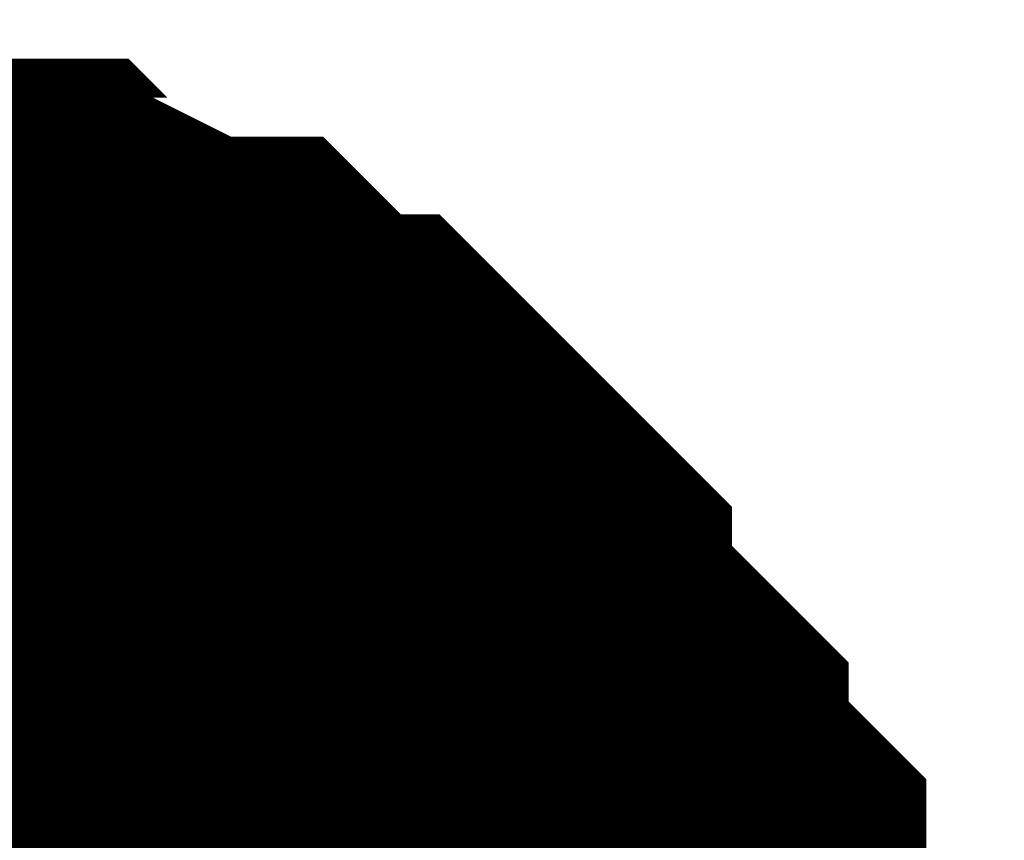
# Model space of a CAD drawing. Header units: inches. Extents: x 0 to 292, y 0 to 193.
# Tile 65 of 189: x 111.805 to 112.298, y 88.716 to 89.127. Entities that reach past the tile are written whole.
import ezdxf

# ---------------------------------------------------------------- set-up
doc = ezdxf.new("R2010")
doc.units = ezdxf.units.IN
doc.layers.add('Sheet', color=255, linetype='Continuous')

msp = doc.modelspace()

# ---------------------------------------------------------------- linework, layer by layer
at = {"layer": 'Sheet'}
for points in [[(111.64174, 88.97694, 0.29972, 0.29972, 0), (111.66123, 88.97694, 0.29972, 0.29972, 0), (111.70019, 88.97694, 0.29972, 0.29972, 0), (111.71968, 88.97694, 0.29972, 0.29972, 0), (111.73916, 88.95745, 0.29972, 0.29972, 0), (111.77813, 88.95745, 0.29972, 0.29972, 0), (111.79761, 88.95745, 0.29972, 0.29972, 0), (111.8171, 88.93796, 0.29972, 0.29972, 0), (111.83658, 88.93796, 0.29972, 0.29972, 0), (111.87555, 88.91847, 0.29972, 0.29972, 0), (111.89503, 88.91847, 0.29972, 0.29972, 0), (111.91451, 88.89897, 0.29972, 0.29972, 0), (111.934, 88.87948, 0.29972, 0.29972, 0), (111.95348, 88.87948, 0.29972, 0.29972, 0), (111.97297, 88.85999, 0.29972, 0.29972, 0), (111.99245, 88.8405, 0.29972, 0.29972, 0), (112.01193, 88.82101, 0.29972, 0.29972, 0), (112.01193, 88.80152, 0.29972, 0.29972, 0), (112.03142, 88.78203, 0.29972, 0.29972, 0), (112.0509, 88.76254, 0.29972, 0.29972, 0), (112.07038, 88.74305, 0.29972, 0.29972, 0), (112.07038, 88.72355, 0.29972, 0.29972, 0), (112.08987, 88.70406, 0.29972, 0.29972, 0), (112.10935, 88.68457, 0.29972, 0.29972, 0), (112.10935, 88.66508, 0.29972, 0.29972, 0), (112.10935, 88.64559, 0.29972, 0.29972, 0), (112.12884, 88.6261, 0.29972, 0.29972, 0), (112.12884, 88.58712, 0.29972, 0.29972, 0), (112.12884, 88.56763, 0.29972, 0.29972, 0), (112.14832, 88.54813, 0.29972, 0.29972, 0)], [(111.64174, 88.97694, 0.29972, 0.29972, 0), (111.66123, 88.97694, 0.29972, 0.29972, 0), (111.70019, 88.97694, 0.29972, 0.29972, 0), (111.71968, 88.97694, 0.29972, 0.29972, 0), (111.73916, 88.95745, 0.29972, 0.29972, 0), (111.77813, 88.95745, 0.29972, 0.29972, 0), (111.79761, 88.95745, 0.29972, 0.29972, 0), (111.8171, 88.93796, 0.29972, 0.29972, 0), (111.83658, 88.93796, 0.29972, 0.29972, 0), (111.87555, 88.91847, 0.29972, 0.29972, 0), (111.89503, 88.91847, 0.29972, 0.29972, 0), (111.91451, 88.89897, 0.29972, 0.29972, 0), (111.934, 88.87948, 0.29972, 0.29972, 0), (111.95348, 88.87948, 0.29972, 0.29972, 0), (111.97297, 88.85999, 0.29972, 0.29972, 0), (111.99245, 88.8405, 0.29972, 0.29972, 0), (112.01193, 88.82101, 0.29972, 0.29972, 0), (112.01193, 88.80152, 0.29972, 0.29972, 0), (112.03142, 88.78203, 0.29972, 0.29972, 0), (112.0509, 88.76254, 0.29972, 0.29972, 0), (112.07038, 88.74305, 0.29972, 0.29972, 0), (112.07038, 88.72355, 0.29972, 0.29972, 0), (112.08987, 88.70406, 0.29972, 0.29972, 0), (112.10935, 88.68457, 0.29972, 0.29972, 0), (112.10935, 88.66508, 0.29972, 0.29972, 0), (112.10935, 88.64559, 0.29972, 0.29972, 0), (112.12884, 88.6261, 0.29972, 0.29972, 0), (112.12884, 88.58712, 0.29972, 0.29972, 0), (112.12884, 88.56763, 0.29972, 0.29972, 0), (112.14832, 88.54813, 0.29972, 0.29972, 0)], [(111.64174, 88.97694, 0.29972, 0.29972, 0), (111.66123, 88.97694, 0.29972, 0.29972, 0), (111.70019, 88.97694, 0.29972, 0.29972, 0), (111.71968, 88.97694, 0.29972, 0.29972, 0), (111.73916, 88.95745, 0.29972, 0.29972, 0), (111.77813, 88.95745, 0.29972, 0.29972, 0), (111.79761, 88.95745, 0.29972, 0.29972, 0), (111.8171, 88.93796, 0.29972, 0.29972, 0), (111.83658, 88.93796, 0.29972, 0.29972, 0), (111.87555, 88.91847, 0.29972, 0.29972, 0), (111.89503, 88.91847, 0.29972, 0.29972, 0), (111.91451, 88.89897, 0.29972, 0.29972, 0), (111.934, 88.87948, 0.29972, 0.29972, 0), (111.95348, 88.87948, 0.29972, 0.29972, 0), (111.97297, 88.85999, 0.29972, 0.29972, 0), (111.99245, 88.8405, 0.29972, 0.29972, 0), (112.01193, 88.82101, 0.29972, 0.29972, 0), (112.01193, 88.80152, 0.29972, 0.29972, 0), (112.03142, 88.78203, 0.29972, 0.29972, 0), (112.0509, 88.76254, 0.29972, 0.29972, 0), (112.07038, 88.74305, 0.29972, 0.29972, 0), (112.07038, 88.72355, 0.29972, 0.29972, 0), (112.08987, 88.70406, 0.29972, 0.29972, 0), (112.10935, 88.68457, 0.29972, 0.29972, 0), (112.10935, 88.66508, 0.29972, 0.29972, 0), (112.10935, 88.64559, 0.29972, 0.29972, 0), (112.12884, 88.6261, 0.29972, 0.29972, 0), (112.12884, 88.58712, 0.29972, 0.29972, 0), (112.12884, 88.56763, 0.29972, 0.29972, 0), (112.14832, 88.54813, 0.29972, 0.29972, 0)], [(111.64174, 88.97694, 0.29972, 0.29972, 0), (111.66123, 88.97694, 0.29972, 0.29972, 0), (111.70019, 88.97694, 0.29972, 0.29972, 0), (111.71968, 88.97694, 0.29972, 0.29972, 0), (111.73916, 88.95745, 0.29972, 0.29972, 0), (111.77813, 88.95745, 0.29972, 0.29972, 0), (111.79761, 88.95745, 0.29972, 0.29972, 0), (111.8171, 88.93796, 0.29972, 0.29972, 0), (111.83658, 88.93796, 0.29972, 0.29972, 0), (111.87555, 88.91847, 0.29972, 0.29972, 0), (111.89503, 88.91847, 0.29972, 0.29972, 0), (111.91451, 88.89897, 0.29972, 0.29972, 0), (111.934, 88.87948, 0.29972, 0.29972, 0), (111.95348, 88.87948, 0.29972, 0.29972, 0), (111.97297, 88.85999, 0.29972, 0.29972, 0), (111.99245, 88.8405, 0.29972, 0.29972, 0), (112.01193, 88.82101, 0.29972, 0.29972, 0), (112.01193, 88.80152, 0.29972, 0.29972, 0), (112.03142, 88.78203, 0.29972, 0.29972, 0), (112.0509, 88.76254, 0.29972, 0.29972, 0), (112.07038, 88.74305, 0.29972, 0.29972, 0), (112.07038, 88.72355, 0.29972, 0.29972, 0), (112.08987, 88.70406, 0.29972, 0.29972, 0), (112.10935, 88.68457, 0.29972, 0.29972, 0), (112.10935, 88.66508, 0.29972, 0.29972, 0), (112.10935, 88.64559, 0.29972, 0.29972, 0), (112.12884, 88.6261, 0.29972, 0.29972, 0), (112.12884, 88.58712, 0.29972, 0.29972, 0), (112.12884, 88.56763, 0.29972, 0.29972, 0), (112.14832, 88.54813, 0.29972, 0.29972, 0)], [(111.64174, 88.97694, 0.29972, 0.29972, 0), (111.66123, 88.97694, 0.29972, 0.29972, 0), (111.70019, 88.97694, 0.29972, 0.29972, 0), (111.71968, 88.97694, 0.29972, 0.29972, 0), (111.73916, 88.95745, 0.29972, 0.29972, 0), (111.77813, 88.95745, 0.29972, 0.29972, 0), (111.79761, 88.95745, 0.29972, 0.29972, 0), (111.8171, 88.93796, 0.29972, 0.29972, 0), (111.83658, 88.93796, 0.29972, 0.29972, 0), (111.87555, 88.91847, 0.29972, 0.29972, 0), (111.89503, 88.91847, 0.29972, 0.29972, 0), (111.91451, 88.89897, 0.29972, 0.29972, 0), (111.934, 88.87948, 0.29972, 0.29972, 0), (111.95348, 88.87948, 0.29972, 0.29972, 0), (111.97297, 88.85999, 0.29972, 0.29972, 0), (111.99245, 88.8405, 0.29972, 0.29972, 0), (112.01193, 88.82101, 0.29972, 0.29972, 0), (112.01193, 88.80152, 0.29972, 0.29972, 0), (112.03142, 88.78203, 0.29972, 0.29972, 0), (112.0509, 88.76254, 0.29972, 0.29972, 0), (112.07038, 88.74305, 0.29972, 0.29972, 0), (112.07038, 88.72355, 0.29972, 0.29972, 0), (112.08987, 88.70406, 0.29972, 0.29972, 0), (112.10935, 88.68457, 0.29972, 0.29972, 0), (112.10935, 88.66508, 0.29972, 0.29972, 0), (112.10935, 88.64559, 0.29972, 0.29972, 0), (112.12884, 88.6261, 0.29972, 0.29972, 0), (112.12884, 88.58712, 0.29972, 0.29972, 0), (112.12884, 88.56763, 0.29972, 0.29972, 0), (112.14832, 88.54813, 0.29972, 0.29972, 0)], [(111.64174, 88.97694, 0.29972, 0.29972, 0), (111.66123, 88.97694, 0.29972, 0.29972, 0), (111.70019, 88.97694, 0.29972, 0.29972, 0), (111.71968, 88.97694, 0.29972, 0.29972, 0), (111.73916, 88.95745, 0.29972, 0.29972, 0), (111.77813, 88.95745, 0.29972, 0.29972, 0), (111.79761, 88.95745, 0.29972, 0.29972, 0), (111.8171, 88.93796, 0.29972, 0.29972, 0), (111.83658, 88.93796, 0.29972, 0.29972, 0), (111.87555, 88.91847, 0.29972, 0.29972, 0), (111.89503, 88.91847, 0.29972, 0.29972, 0), (111.91451, 88.89897, 0.29972, 0.29972, 0), (111.934, 88.87948, 0.29972, 0.29972, 0), (111.95348, 88.87948, 0.29972, 0.29972, 0), (111.97297, 88.85999, 0.29972, 0.29972, 0), (111.99245, 88.8405, 0.29972, 0.29972, 0), (112.01193, 88.82101, 0.29972, 0.29972, 0), (112.01193, 88.80152, 0.29972, 0.29972, 0), (112.03142, 88.78203, 0.29972, 0.29972, 0), (112.0509, 88.76254, 0.29972, 0.29972, 0), (112.07038, 88.74305, 0.29972, 0.29972, 0), (112.07038, 88.72355, 0.29972, 0.29972, 0), (112.08987, 88.70406, 0.29972, 0.29972, 0), (112.10935, 88.68457, 0.29972, 0.29972, 0), (112.10935, 88.66508, 0.29972, 0.29972, 0), (112.10935, 88.64559, 0.29972, 0.29972, 0), (112.12884, 88.6261, 0.29972, 0.29972, 0), (112.12884, 88.58712, 0.29972, 0.29972, 0), (112.12884, 88.56763, 0.29972, 0.29972, 0), (112.14832, 88.54813, 0.29972, 0.29972, 0)], [(111.64174, 88.97694, 0.29972, 0.29972, 0), (111.66123, 88.97694, 0.29972, 0.29972, 0), (111.70019, 88.97694, 0.29972, 0.29972, 0), (111.71968, 88.97694, 0.29972, 0.29972, 0), (111.73916, 88.95745, 0.29972, 0.29972, 0), (111.77813, 88.95745, 0.29972, 0.29972, 0), (111.79761, 88.95745, 0.29972, 0.29972, 0), (111.8171, 88.93796, 0.29972, 0.29972, 0), (111.83658, 88.93796, 0.29972, 0.29972, 0), (111.87555, 88.91847, 0.29972, 0.29972, 0), (111.89503, 88.91847, 0.29972, 0.29972, 0), (111.91451, 88.89897, 0.29972, 0.29972, 0), (111.934, 88.87948, 0.29972, 0.29972, 0), (111.95348, 88.87948, 0.29972, 0.29972, 0), (111.97297, 88.85999, 0.29972, 0.29972, 0), (111.99245, 88.8405, 0.29972, 0.29972, 0), (112.01193, 88.82101, 0.29972, 0.29972, 0), (112.01193, 88.80152, 0.29972, 0.29972, 0), (112.03142, 88.78203, 0.29972, 0.29972, 0), (112.0509, 88.76254, 0.29972, 0.29972, 0), (112.07038, 88.74305, 0.29972, 0.29972, 0), (112.07038, 88.72355, 0.29972, 0.29972, 0), (112.08987, 88.70406, 0.29972, 0.29972, 0), (112.10935, 88.68457, 0.29972, 0.29972, 0), (112.10935, 88.66508, 0.29972, 0.29972, 0), (112.10935, 88.64559, 0.29972, 0.29972, 0), (112.12884, 88.6261, 0.29972, 0.29972, 0), (112.12884, 88.58712, 0.29972, 0.29972, 0), (112.12884, 88.56763, 0.29972, 0.29972, 0), (112.14832, 88.54813, 0.29972, 0.29972, 0)], [(111.64174, 88.97694, 0.29972, 0.29972, 0), (111.66123, 88.97694, 0.29972, 0.29972, 0), (111.70019, 88.97694, 0.29972, 0.29972, 0), (111.71968, 88.97694, 0.29972, 0.29972, 0), (111.73916, 88.95745, 0.29972, 0.29972, 0), (111.77813, 88.95745, 0.29972, 0.29972, 0), (111.79761, 88.95745, 0.29972, 0.29972, 0), (111.8171, 88.93796, 0.29972, 0.29972, 0), (111.83658, 88.93796, 0.29972, 0.29972, 0), (111.87555, 88.91847, 0.29972, 0.29972, 0), (111.89503, 88.91847, 0.29972, 0.29972, 0), (111.91451, 88.89897, 0.29972, 0.29972, 0), (111.934, 88.87948, 0.29972, 0.29972, 0), (111.95348, 88.87948, 0.29972, 0.29972, 0), (111.97297, 88.85999, 0.29972, 0.29972, 0), (111.99245, 88.8405, 0.29972, 0.29972, 0), (112.01193, 88.82101, 0.29972, 0.29972, 0), (112.01193, 88.80152, 0.29972, 0.29972, 0), (112.03142, 88.78203, 0.29972, 0.29972, 0), (112.0509, 88.76254, 0.29972, 0.29972, 0), (112.07038, 88.74305, 0.29972, 0.29972, 0), (112.07038, 88.72355, 0.29972, 0.29972, 0), (112.08987, 88.70406, 0.29972, 0.29972, 0), (112.10935, 88.68457, 0.29972, 0.29972, 0), (112.10935, 88.66508, 0.29972, 0.29972, 0), (112.10935, 88.64559, 0.29972, 0.29972, 0), (112.12884, 88.6261, 0.29972, 0.29972, 0), (112.12884, 88.58712, 0.29972, 0.29972, 0), (112.12884, 88.56763, 0.29972, 0.29972, 0), (112.14832, 88.54813, 0.29972, 0.29972, 0)], [(111.64174, 88.97694, 0.29972, 0.29972, 0), (111.66123, 88.97694, 0.29972, 0.29972, 0), (111.70019, 88.97694, 0.29972, 0.29972, 0), (111.71968, 88.97694, 0.29972, 0.29972, 0), (111.73916, 88.95745, 0.29972, 0.29972, 0), (111.77813, 88.95745, 0.29972, 0.29972, 0), (111.79761, 88.95745, 0.29972, 0.29972, 0), (111.8171, 88.93796, 0.29972, 0.29972, 0), (111.83658, 88.93796, 0.29972, 0.29972, 0), (111.87555, 88.91847, 0.29972, 0.29972, 0), (111.89503, 88.91847, 0.29972, 0.29972, 0), (111.91451, 88.89897, 0.29972, 0.29972, 0), (111.934, 88.87948, 0.29972, 0.29972, 0), (111.95348, 88.87948, 0.29972, 0.29972, 0), (111.97297, 88.85999, 0.29972, 0.29972, 0), (111.99245, 88.8405, 0.29972, 0.29972, 0), (112.01193, 88.82101, 0.29972, 0.29972, 0), (112.01193, 88.80152, 0.29972, 0.29972, 0), (112.03142, 88.78203, 0.29972, 0.29972, 0), (112.0509, 88.76254, 0.29972, 0.29972, 0), (112.07038, 88.74305, 0.29972, 0.29972, 0), (112.07038, 88.72355, 0.29972, 0.29972, 0), (112.08987, 88.70406, 0.29972, 0.29972, 0), (112.10935, 88.68457, 0.29972, 0.29972, 0), (112.10935, 88.66508, 0.29972, 0.29972, 0), (112.10935, 88.64559, 0.29972, 0.29972, 0), (112.12884, 88.6261, 0.29972, 0.29972, 0), (112.12884, 88.58712, 0.29972, 0.29972, 0), (112.12884, 88.56763, 0.29972, 0.29972, 0), (112.14832, 88.54813, 0.29972, 0.29972, 0)], [(111.73916, 88.95745, 0.09906, 0.09906, 0), (111.77813, 88.95745, 0.09906, 0.09906, 0), (111.79761, 88.95745, 0.09906, 0.09906, 0), (111.8171, 88.93796, 0.09906, 0.09906, 0), (111.83658, 88.93796, 0.09906, 0.09906, 0), (111.87555, 88.91847, 0.09906, 0.09906, 0), (111.89503, 88.91847, 0.09906, 0.09906, 0), (111.91451, 88.89897, 0.09906, 0.09906, 0), (111.934, 88.87948, 0.09906, 0.09906, 0), (111.95348, 88.87948, 0.09906, 0.09906, 0), (111.97297, 88.85999, 0.09906, 0.09906, 0), (111.99245, 88.8405, 0.09906, 0.09906, 0), (112.01193, 88.82101, 0.09906, 0.09906, 0), (112.01193, 88.80152, 0.09906, 0.09906, 0), (112.03142, 88.78203, 0.09906, 0.09906, 0), (112.0509, 88.76254, 0.09906, 0.09906, 0), (112.07038, 88.74305, 0.09906, 0.09906, 0), (112.07038, 88.72355, 0.09906, 0.09906, 0), (112.08987, 88.70406, 0.09906, 0.09906, 0), (112.10935, 88.68457, 0.09906, 0.09906, 0), (112.10935, 88.66508, 0.09906, 0.09906, 0)], [(111.73916, 88.95745, 0.09906, 0.09906, 0), (111.77813, 88.95745, 0.09906, 0.09906, 0), (111.79761, 88.95745, 0.09906, 0.09906, 0), (111.8171, 88.93796, 0.09906, 0.09906, 0), (111.83658, 88.93796, 0.09906, 0.09906, 0), (111.87555, 88.91847, 0.09906, 0.09906, 0), (111.89503, 88.91847, 0.09906, 0.09906, 0), (111.91451, 88.89897, 0.09906, 0.09906, 0), (111.934, 88.87948, 0.09906, 0.09906, 0), (111.95348, 88.87948, 0.09906, 0.09906, 0), (111.97297, 88.85999, 0.09906, 0.09906, 0), (111.99245, 88.8405, 0.09906, 0.09906, 0), (112.01193, 88.82101, 0.09906, 0.09906, 0), (112.01193, 88.80152, 0.09906, 0.09906, 0), (112.03142, 88.78203, 0.09906, 0.09906, 0), (112.0509, 88.76254, 0.09906, 0.09906, 0), (112.07038, 88.74305, 0.09906, 0.09906, 0), (112.07038, 88.72355, 0.09906, 0.09906, 0), (112.08987, 88.70406, 0.09906, 0.09906, 0), (112.10935, 88.68457, 0.09906, 0.09906, 0), (112.10935, 88.66508, 0.09906, 0.09906, 0)], [(111.73916, 88.95745, 0.09906, 0.09906, 0), (111.77813, 88.95745, 0.09906, 0.09906, 0), (111.79761, 88.95745, 0.09906, 0.09906, 0), (111.8171, 88.93796, 0.09906, 0.09906, 0), (111.83658, 88.93796, 0.09906, 0.09906, 0), (111.87555, 88.91847, 0.09906, 0.09906, 0), (111.89503, 88.91847, 0.09906, 0.09906, 0), (111.91451, 88.89897, 0.09906, 0.09906, 0), (111.934, 88.87948, 0.09906, 0.09906, 0), (111.95348, 88.87948, 0.09906, 0.09906, 0), (111.97297, 88.85999, 0.09906, 0.09906, 0), (111.99245, 88.8405, 0.09906, 0.09906, 0), (112.01193, 88.82101, 0.09906, 0.09906, 0), (112.01193, 88.80152, 0.09906, 0.09906, 0), (112.03142, 88.78203, 0.09906, 0.09906, 0), (112.0509, 88.76254, 0.09906, 0.09906, 0), (112.07038, 88.74305, 0.09906, 0.09906, 0), (112.07038, 88.72355, 0.09906, 0.09906, 0), (112.08987, 88.70406, 0.09906, 0.09906, 0), (112.10935, 88.68457, 0.09906, 0.09906, 0), (112.10935, 88.66508, 0.09906, 0.09906, 0)], [(111.73916, 88.95745, 0.09906, 0.09906, 0), (111.77813, 88.95745, 0.09906, 0.09906, 0), (111.79761, 88.95745, 0.09906, 0.09906, 0), (111.8171, 88.93796, 0.09906, 0.09906, 0), (111.83658, 88.93796, 0.09906, 0.09906, 0), (111.87555, 88.91847, 0.09906, 0.09906, 0), (111.89503, 88.91847, 0.09906, 0.09906, 0), (111.91451, 88.89897, 0.09906, 0.09906, 0), (111.934, 88.87948, 0.09906, 0.09906, 0), (111.95348, 88.87948, 0.09906, 0.09906, 0), (111.97297, 88.85999, 0.09906, 0.09906, 0), (111.99245, 88.8405, 0.09906, 0.09906, 0), (112.01193, 88.82101, 0.09906, 0.09906, 0), (112.01193, 88.80152, 0.09906, 0.09906, 0), (112.03142, 88.78203, 0.09906, 0.09906, 0), (112.0509, 88.76254, 0.09906, 0.09906, 0), (112.07038, 88.74305, 0.09906, 0.09906, 0), (112.07038, 88.72355, 0.09906, 0.09906, 0), (112.08987, 88.70406, 0.09906, 0.09906, 0), (112.10935, 88.68457, 0.09906, 0.09906, 0), (112.10935, 88.66508, 0.09906, 0.09906, 0)], [(111.73916, 88.95745, 0.09906, 0.09906, 0), (111.77813, 88.95745, 0.09906, 0.09906, 0), (111.79761, 88.95745, 0.09906, 0.09906, 0), (111.8171, 88.93796, 0.09906, 0.09906, 0), (111.83658, 88.93796, 0.09906, 0.09906, 0), (111.87555, 88.91847, 0.09906, 0.09906, 0), (111.89503, 88.91847, 0.09906, 0.09906, 0), (111.91451, 88.89897, 0.09906, 0.09906, 0), (111.934, 88.87948, 0.09906, 0.09906, 0), (111.95348, 88.87948, 0.09906, 0.09906, 0), (111.97297, 88.85999, 0.09906, 0.09906, 0), (111.99245, 88.8405, 0.09906, 0.09906, 0), (112.01193, 88.82101, 0.09906, 0.09906, 0), (112.01193, 88.80152, 0.09906, 0.09906, 0), (112.03142, 88.78203, 0.09906, 0.09906, 0), (112.0509, 88.76254, 0.09906, 0.09906, 0), (112.07038, 88.74305, 0.09906, 0.09906, 0), (112.07038, 88.72355, 0.09906, 0.09906, 0), (112.08987, 88.70406, 0.09906, 0.09906, 0), (112.10935, 88.68457, 0.09906, 0.09906, 0), (112.10935, 88.66508, 0.09906, 0.09906, 0)], [(111.73916, 88.95745, 0.09906, 0.09906, 0), (111.77813, 88.95745, 0.09906, 0.09906, 0), (111.79761, 88.95745, 0.09906, 0.09906, 0), (111.8171, 88.93796, 0.09906, 0.09906, 0), (111.83658, 88.93796, 0.09906, 0.09906, 0), (111.87555, 88.91847, 0.09906, 0.09906, 0), (111.89503, 88.91847, 0.09906, 0.09906, 0), (111.91451, 88.89897, 0.09906, 0.09906, 0), (111.934, 88.87948, 0.09906, 0.09906, 0), (111.95348, 88.87948, 0.09906, 0.09906, 0), (111.97297, 88.85999, 0.09906, 0.09906, 0), (111.99245, 88.8405, 0.09906, 0.09906, 0), (112.01193, 88.82101, 0.09906, 0.09906, 0), (112.01193, 88.80152, 0.09906, 0.09906, 0), (112.03142, 88.78203, 0.09906, 0.09906, 0), (112.0509, 88.76254, 0.09906, 0.09906, 0), (112.07038, 88.74305, 0.09906, 0.09906, 0), (112.07038, 88.72355, 0.09906, 0.09906, 0), (112.08987, 88.70406, 0.09906, 0.09906, 0), (112.10935, 88.68457, 0.09906, 0.09906, 0), (112.10935, 88.66508, 0.09906, 0.09906, 0)], [(111.73916, 88.95745, 0.09906, 0.09906, 0), (111.77813, 88.95745, 0.09906, 0.09906, 0), (111.79761, 88.95745, 0.09906, 0.09906, 0), (111.8171, 88.93796, 0.09906, 0.09906, 0), (111.83658, 88.93796, 0.09906, 0.09906, 0), (111.87555, 88.91847, 0.09906, 0.09906, 0), (111.89503, 88.91847, 0.09906, 0.09906, 0), (111.91451, 88.89897, 0.09906, 0.09906, 0), (111.934, 88.87948, 0.09906, 0.09906, 0), (111.95348, 88.87948, 0.09906, 0.09906, 0), (111.97297, 88.85999, 0.09906, 0.09906, 0), (111.99245, 88.8405, 0.09906, 0.09906, 0), (112.01193, 88.82101, 0.09906, 0.09906, 0), (112.01193, 88.80152, 0.09906, 0.09906, 0), (112.03142, 88.78203, 0.09906, 0.09906, 0), (112.0509, 88.76254, 0.09906, 0.09906, 0), (112.07038, 88.74305, 0.09906, 0.09906, 0), (112.07038, 88.72355, 0.09906, 0.09906, 0), (112.08987, 88.70406, 0.09906, 0.09906, 0), (112.10935, 88.68457, 0.09906, 0.09906, 0), (112.10935, 88.66508, 0.09906, 0.09906, 0)], [(111.73916, 88.95745, 0.09906, 0.09906, 0), (111.77813, 88.95745, 0.09906, 0.09906, 0), (111.79761, 88.95745, 0.09906, 0.09906, 0), (111.8171, 88.93796, 0.09906, 0.09906, 0), (111.83658, 88.93796, 0.09906, 0.09906, 0), (111.87555, 88.91847, 0.09906, 0.09906, 0), (111.89503, 88.91847, 0.09906, 0.09906, 0), (111.91451, 88.89897, 0.09906, 0.09906, 0), (111.934, 88.87948, 0.09906, 0.09906, 0), (111.95348, 88.87948, 0.09906, 0.09906, 0), (111.97297, 88.85999, 0.09906, 0.09906, 0), (111.99245, 88.8405, 0.09906, 0.09906, 0), (112.01193, 88.82101, 0.09906, 0.09906, 0), (112.01193, 88.80152, 0.09906, 0.09906, 0), (112.03142, 88.78203, 0.09906, 0.09906, 0), (112.0509, 88.76254, 0.09906, 0.09906, 0), (112.07038, 88.74305, 0.09906, 0.09906, 0), (112.07038, 88.72355, 0.09906, 0.09906, 0), (112.08987, 88.70406, 0.09906, 0.09906, 0), (112.10935, 88.68457, 0.09906, 0.09906, 0), (112.10935, 88.66508, 0.09906, 0.09906, 0)], [(111.73916, 88.95745, 0.09906, 0.09906, 0), (111.77813, 88.95745, 0.09906, 0.09906, 0), (111.79761, 88.95745, 0.09906, 0.09906, 0), (111.8171, 88.93796, 0.09906, 0.09906, 0), (111.83658, 88.93796, 0.09906, 0.09906, 0), (111.87555, 88.91847, 0.09906, 0.09906, 0), (111.89503, 88.91847, 0.09906, 0.09906, 0), (111.91451, 88.89897, 0.09906, 0.09906, 0), (111.934, 88.87948, 0.09906, 0.09906, 0), (111.95348, 88.87948, 0.09906, 0.09906, 0), (111.97297, 88.85999, 0.09906, 0.09906, 0), (111.99245, 88.8405, 0.09906, 0.09906, 0), (112.01193, 88.82101, 0.09906, 0.09906, 0), (112.01193, 88.80152, 0.09906, 0.09906, 0), (112.03142, 88.78203, 0.09906, 0.09906, 0), (112.0509, 88.76254, 0.09906, 0.09906, 0), (112.07038, 88.74305, 0.09906, 0.09906, 0), (112.07038, 88.72355, 0.09906, 0.09906, 0), (112.08987, 88.70406, 0.09906, 0.09906, 0), (112.10935, 88.68457, 0.09906, 0.09906, 0), (112.10935, 88.66508, 0.09906, 0.09906, 0)]]:
    msp.add_lwpolyline(points, format="xyseb", dxfattribs=at)
msp.add_lwpolyline([(111.36798, 88.47598, 0.508, 0.508, 1), (111.87598, 88.47598, 0.508, 0.508, 1)], format="xyseb", close=True, dxfattribs=at)

doc.saveas('drawing.dxf')
